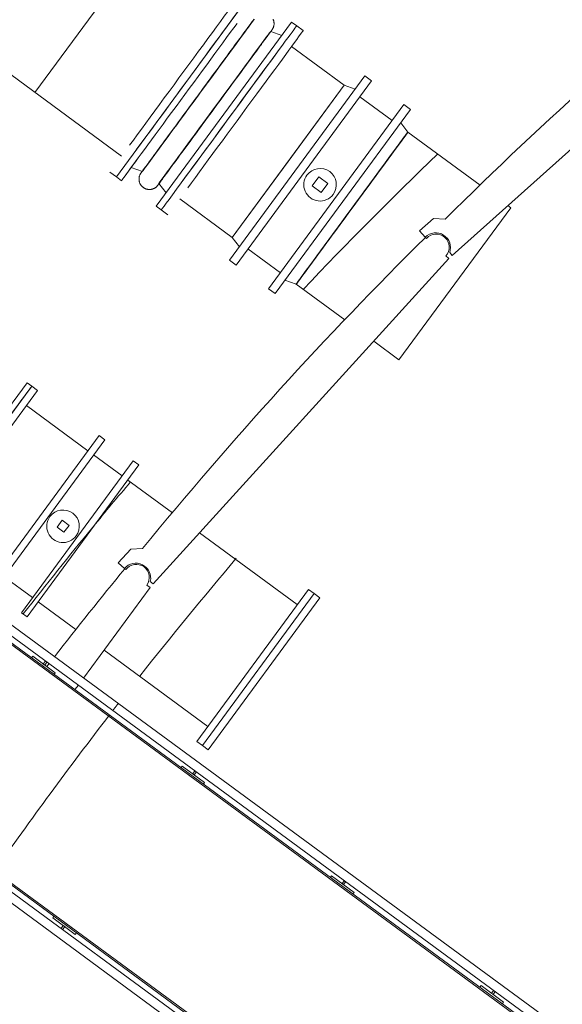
# Model space of a CAD drawing. Header units: metres. Extents: x 135583 to 135939, y 457896 to 458258.
# Tile 134 of 256: x 135677.79 to 135680.71, y 458107.11 to 458112.4. Entities that reach past the tile are written whole.
import ezdxf

# ---------------------------------------------------------------- set-up
doc = ezdxf.new("R2010")
doc.units = ezdxf.units.M
doc.linetypes.add('Hidden', pattern=[4, 2, -2])
doc.layers.add('NIEUWE INSTALLATIE', color=250, linetype='Continuous', lineweight=0)

msp = doc.modelspace()

# ---------------------------------------------------------------- linework, layer by layer
at = {"layer": 'NIEUWE INSTALLATIE', "linetype": 'Hidden'}
msp.add_line((135677.8709, 458112.0129), (135678.4724, 458112.8316), dxfattribs=at)
msp.add_line((135677.8709, 458112.0129), (135678.4724, 458112.8316), dxfattribs=at)
at = {"layer": 'NIEUWE INSTALLATIE'}
for p, q in [((135680.1154, 458111.1362), (135681.8786, 458112.7139)), ((135677.2522, 458112.4674), (135678.3367, 458111.6706)), ((135679.3143, 458112.3459), (135679.2789, 458112.3719)), ((135679.5338, 458112.0518), (135679.251, 458112.2596)), ((135679.5338, 458112.0518), (135679.2331, 458111.6424)), ((135679.7925, 458111.8618), (135679.6185, 458111.9896)), ((135680.2659, 458111.5139), (135679.8772, 458111.7996)), ((135679.2331, 458111.6424), (135678.9323, 458111.233)), ((135679.7129, 458111.5761), (135679.7532, 458111.6308)), ((135678.2734, 458111.5843), (135678.3089, 458111.5583)), ((135679.3983, 458111.5583), (135679.3628, 458111.5099)), ((135679.4467, 458111.5227), (135679.3983, 458111.5583)), ((135679.3628, 458111.5099), (135679.4111, 458111.4744)), ((135679.4111, 458111.4744), (135679.4467, 458111.5227)), ((135678.6494, 458111.4409), (135678.9323, 458111.233)), ((135679.5764, 458111.3902), (135679.6234, 458111.4542)), ((135680.4307, 458111.3929), (135680.1299, 458110.9835)), ((135680.4307, 458111.3929), (135680.4151, 458111.4044)), ((135678.5506, 458111.3807), (135678.5861, 458111.3546)), ((135680.0149, 458111.3348), (135679.9404, 458111.2681)), ((135680.0784, 458111.3313), (135680.0149, 458111.3348)), ((135679.9404, 458111.2681), (135679.9704, 458111.2346)), ((135679.9776, 458111.2281), (135679.9721, 458111.2332)), ((135679.0169, 458111.1709), (135679.191, 458111.043)), ((135680.0978, 458111.1188), (135680.0812, 458111.1339)), ((135680.1021, 458111.1511), (135680.1154, 458111.1362)), ((135678.5062, 458109.3682), (135680.0978, 458111.1188)), ((135715.889, 458081.1239), (135675.1715, 458111.0382)), ((135675.1818, 458110.9707), (135715.8214, 458081.1136)), ((135679.2756, 458110.9808), (135679.5371, 458110.7887)), ((135680.1299, 458110.9835), (135679.8291, 458110.5741)), ((135715.7794, 458081.1071), (135675.1882, 458110.9287)), ((135675.1899, 458110.9175), (135715.7682, 458081.1054)), ((135679.6933, 458110.6739), (135679.8291, 458110.5741)), ((135677.2835, 458109.5917), (135677.8844, 458110.4097)), ((135677.8844, 458110.4097), (135677.8538, 458110.4322)), ((135678.1556, 458110.0851), (135677.8246, 458110.3283)), ((135677.6144, 458109.3486), (135678.2154, 458110.1665)), ((135677.6451, 458109.3261), (135678.246, 458110.144)), ((135678.246, 458110.144), (135678.2154, 458110.1665)), ((135677.7982, 458109.2136), (135678.3991, 458110.0315)), ((135678.3393, 458109.9502), (135678.1862, 458110.0626)), ((135678.4298, 458110.009), (135678.3991, 458110.0315)), ((135677.8288, 458109.1911), (135678.4298, 458110.009)), ((135678.6102, 458109.7512), (135678.37, 458109.9277)), ((135678.0172, 458109.711), (135677.9899, 458109.6739)), ((135678.0543, 458109.6837), (135678.0172, 458109.711)), ((135677.9899, 458109.6739), (135678.027, 458109.6467)), ((135678.027, 458109.6467), (135678.0543, 458109.6837)), ((135679.2823, 458109.2574), (135678.7566, 458109.6436)), ((135678.3858, 458109.5554), (135678.3185, 458109.4814)), ((135678.4493, 458109.5584), (135678.3858, 458109.5554)), ((135678.3185, 458109.4814), (135678.3518, 458109.4511)), ((135678.3597, 458109.4455), (135678.3536, 458109.4499)), ((135677.7049, 458109.4075), (135677.858, 458109.295)), ((135678.4914, 458109.3817), (135678.5062, 458109.3682)), ((135678.1318, 458108.8621), (135678.4905, 458109.3491)), ((135678.4905, 458109.3491), (135678.4724, 458109.3624)), ((135678.7411, 458108.5208), (135679.3421, 458109.3388)), ((135679.3727, 458109.3163), (135679.3421, 458109.3388)), ((135715.1642, 458080.2189), (135675.6037, 458109.2833)), ((135675.6214, 458109.3075), (135715.1578, 458080.2609)), ((135715.156, 458080.2721), (135675.6262, 458109.3139)), ((135677.8886, 458109.2725), (135678.0916, 458109.1233)), ((135678.7717, 458108.4983), (135679.3727, 458109.3163)), ((135678.7717, 458108.4983), (135679.3727, 458109.3163)), ((135678.8024, 458108.4758), (135679.4033, 458109.2938)), ((135679.4033, 458109.2938), (135679.3727, 458109.3163)), ((135675.5751, 458109.2444), (135715.1745, 458080.1514)), ((135677.7982, 458109.2136), (135677.8288, 458109.1911)), ((135678.2425, 458109.0125), (135678.8009, 458108.6022)), ((135677.853, 458108.971), (135677.8589, 458108.979)), ((135677.8589, 458108.979), (135677.9798, 458108.8902)), ((135677.9153, 458108.9376), (135677.9275, 458108.9541)), ((135677.9234, 458108.9317), (135677.9153, 458108.9376)), ((135677.9355, 458108.9482), (135677.9234, 458108.9317)), ((135677.9474, 458108.94), (135677.9346, 458108.9234)), ((135677.9798, 458108.8902), (135677.9739, 458108.8821)), ((135678.0859, 458108.7998), (135678.1042, 458108.8247)), ((135678.7411, 458108.5208), (135678.7717, 458108.4983)), ((135678.7717, 458108.4983), (135678.8024, 458108.4758)), ((135678.6569, 458108.3803), (135678.6628, 458108.3884)), ((135678.6628, 458108.3884), (135678.7837, 458108.2996)), ((135678.7193, 458108.3469), (135678.7314, 458108.3635)), ((135678.7273, 458108.341), (135678.7193, 458108.3469)), ((135678.7395, 458108.3576), (135678.7273, 458108.341)), ((135678.7837, 458108.2996), (135678.7778, 458108.2915)), ((135679.4608, 458107.7897), (135679.4668, 458107.7978)), ((135679.4668, 458107.7978), (135679.5876, 458107.709)), ((135679.5232, 458107.7563), (135679.5353, 458107.7729)), ((135679.5312, 458107.7504), (135679.5232, 458107.7563)), ((135679.5434, 458107.7669), (135679.5312, 458107.7504)), ((135679.5876, 458107.709), (135679.5817, 458107.7009)), ((135677.9668, 458107.572), (135677.9728, 458107.58)), ((135678.0877, 458107.4831), (135677.9668, 458107.572)), ((135678.0111, 458107.514), (135678.0232, 458107.5305)), ((135678.0313, 458107.5246), (135678.0192, 458107.5081)), ((135678.0232, 458107.5305), (135678.0313, 458107.5246)), ((135678.0936, 458107.4912), (135678.0877, 458107.4831)), ((135680.2648, 458107.1991), (135680.2707, 458107.2071)), ((135680.2707, 458107.2071), (135680.3916, 458107.1183)), ((135680.3271, 458107.1657), (135680.3392, 458107.1822)), ((135680.3352, 458107.1598), (135680.3271, 458107.1657)), ((135680.3473, 458107.1763), (135680.3352, 458107.1598)), ((135680.3916, 458107.1183), (135680.3856, 458107.1103))]:
    msp.add_line(p, q, dxfattribs=at)
at = {"layer": 'NIEUWE INSTALLATIE', "extrusion": (0, 0, -1)}
for p, q in [((135678.3089, 458111.5583), (135679.0371, 458112.5495)), ((135679.2515, 458112.392), (135678.5232, 458111.4008)), ((135679.1988, 458112.3203), (135679.139, 458112.3419)), ((135679.1447, 458112.3479), (135679.1441, 458112.3471)), ((135679.2789, 458112.3719), (135679.2515, 458112.392)), ((135679.0993, 458112.288), (135679.0509, 458112.222)), ((135679.6464, 458112.1019), (135678.9181, 458111.1107)), ((135679.6818, 458112.0759), (135679.6464, 458112.1019)), ((135679.5338, 458112.0518), (135678.9323, 458111.233)), ((135679.6818, 458112.0759), (135678.9536, 458111.0846)), ((135679.5937, 458112.0302), (135679.5338, 458112.0518)), ((135679.1276, 458110.9568), (135679.8559, 458111.948)), ((135679.1631, 458110.9307), (135679.8913, 458111.9219)), ((135679.8913, 458111.9219), (135679.8559, 458111.948)), ((135679.8772, 458111.7996), (135679.8387, 458111.8502)), ((135679.8734, 458111.7946), (135679.8772, 458111.7996)), ((135678.389, 458111.6099), (135678.4488, 458111.5883)), ((135678.3089, 458111.5583), (135678.3363, 458111.5382)), ((135678.443, 458111.5823), (135678.4436, 458111.5831)), ((135679.6693, 458111.5167), (135679.7129, 458111.5761)), ((135678.5374, 458111.5231), (135678.5759, 458111.4725)), ((135679.3996, 458111.1496), (135679.6693, 458111.5167)), ((135678.5232, 458111.4008), (135678.5506, 458111.3807)), ((135678.9323, 458111.233), (135678.9708, 458111.1824)), ((135678.9181, 458111.1107), (135678.9536, 458111.0846)), ((135679.3084, 458111.0254), (135679.3637, 458111.1007)), ((135679.2903, 458111.0009), (135679.3084, 458111.0254)), ((135679.2158, 458111.0024), (135679.2756, 458110.9808)), ((135679.2756, 458110.9808), (135679.2903, 458111.0009)), ((135679.1276, 458110.9568), (135679.1631, 458110.9307)), ((135677.828, 458110.4511), (135677.2271, 458109.6332)), ((135677.8538, 458110.4322), (135677.828, 458110.4511)), ((135677.8538, 458110.4322), (135677.3409, 458109.734))]:
    msp.add_line(p, q, dxfattribs=at)
at = {"layer": 'NIEUWE INSTALLATIE', "extrusion": (0, 0, -1), "flags": 128}
for points in [[(-135679.0498, 458112.4082), (-135679.0471, 458112.4045), (-135679.0439, 458112.4002), (-135679.0403, 458112.3953), (-135679.0362, 458112.3897), (-135679.0317, 458112.3835), (-135679.0266, 458112.3767), (-135679.0212, 458112.3692), (-135679.0153, 458112.3612), (-135679.009, 458112.3526), (-135679.0022, 458112.3435), (-135678.9951, 458112.3337), (-135678.9876, 458112.3235), (-135678.9797, 458112.3127), (-135678.9714, 458112.3014), (-135678.9627, 458112.2897), (-135678.9537, 458112.2774), (-135678.9444, 458112.2648), (-135678.9348, 458112.2517), (-135678.9249, 458112.2381), (-135678.9147, 458112.2243), (-135678.9042, 458112.21), (-135678.8935, 458112.1954), (-135678.8825, 458112.1805), (-135678.8714, 458112.1653), (-135678.86, 458112.1498), (-135678.8485, 458112.1341), (-135678.8368, 458112.1182), (-135678.8249, 458112.1021), (-135678.813, 458112.0858), (-135678.8009, 458112.0694), (-135678.7887, 458112.0528), (-135678.7765, 458112.0362), (-135678.7643, 458112.0195), (-135678.752, 458112.0028), (-135678.7397, 458111.9861), (-135678.7274, 458111.9694), (-135678.7152, 458111.9527), (-135678.703, 458111.9361), (-135678.6909, 458111.9197), (-135678.6789, 458111.9033), (-135678.667, 458111.8871), (-135678.6552, 458111.871), (-135678.6435, 458111.8552), (-135678.6321, 458111.8396), (-135678.6208, 458111.8243), (-135678.6097, 458111.8092), (-135678.5989, 458111.7944), (-135678.5883, 458111.78), (-135678.5779, 458111.7659), (-135678.5679, 458111.7522), (-135678.5581, 458111.7389), (-135678.5486, 458111.726), (-135678.5394, 458111.7135), (-135678.5306, 458111.7015), (-135678.5221, 458111.6899), (-135678.514, 458111.6789), (-135678.5063, 458111.6683), (-135678.4989, 458111.6583), (-135678.4919, 458111.6489), (-135678.4854, 458111.64), (-135678.4793, 458111.6316), (-135678.4736, 458111.6239), (-135678.4683, 458111.6167), (-135678.4635, 458111.6102), (-135678.4592, 458111.6043), (-135678.4553, 458111.599), (-135678.4519, 458111.5943), (-135678.4489, 458111.5903), (-135678.4465, 458111.587), (-135678.4445, 458111.5843), (-135678.4436, 458111.5831)], [(-135679.1521, 458112.4066), (-135679.153, 458112.4045), (-135679.1538, 458112.4024), (-135679.1545, 458112.4003), (-135679.1552, 458112.3982), (-135679.1557, 458112.396), (-135679.1562, 458112.3938), (-135679.1566, 458112.3916), (-135679.1568, 458112.3893), (-135679.157, 458112.3871), (-135679.1571, 458112.3849), (-135679.1572, 458112.3826), (-135679.1571, 458112.3804), (-135679.1569, 458112.3782), (-135679.1567, 458112.3759), (-135679.1563, 458112.3737), (-135679.1559, 458112.3715), (-135679.1554, 458112.3693), (-135679.1548, 458112.3672), (-135679.1541, 458112.365), (-135679.1533, 458112.3629), (-135679.1525, 458112.3608), (-135679.1515, 458112.3588), (-135679.1505, 458112.3568), (-135679.1494, 458112.3549), (-135679.1482, 458112.3529), (-135679.147, 458112.3511), (-135679.1463, 458112.3501)], [(-135678.5334, 458111.5159), (-135678.534, 458111.5167), (-135678.5357, 458111.519), (-135678.5379, 458111.522), (-135678.5406, 458111.5257), (-135678.5438, 458111.53), (-135678.5474, 458111.5349), (-135678.5515, 458111.5405), (-135678.5561, 458111.5467), (-135678.5611, 458111.5535), (-135678.5665, 458111.561), (-135678.5724, 458111.569), (-135678.5787, 458111.5776), (-135678.5855, 458111.5868), (-135678.5926, 458111.5965), (-135678.6002, 458111.6067), (-135678.6081, 458111.6175), (-135678.6164, 458111.6288), (-135678.625, 458111.6405), (-135678.634, 458111.6528), (-135678.6433, 458111.6655), (-135678.6529, 458111.6786), (-135678.6628, 458111.6921), (-135678.673, 458111.706), (-135678.6835, 458111.7202), (-135678.6942, 458111.7348), (-135678.7052, 458111.7497), (-135678.7164, 458111.7649), (-135678.7277, 458111.7804), (-135678.7393, 458111.7961), (-135678.751, 458111.812), (-135678.7628, 458111.8281), (-135678.7748, 458111.8444), (-135678.7868, 458111.8608), (-135678.799, 458111.8774), (-135678.8112, 458111.894), (-135678.8234, 458111.9107), (-135678.8357, 458111.9274), (-135678.848, 458111.9441), (-135678.8603, 458111.9608), (-135678.8725, 458111.9775), (-135678.8847, 458111.9941), (-135678.8968, 458112.0106), (-135678.9089, 458112.0269), (-135678.9208, 458112.0431), (-135678.9325, 458112.0592), (-135678.9442, 458112.075), (-135678.9556, 458112.0906), (-135678.9669, 458112.1059), (-135678.978, 458112.121), (-135678.9888, 458112.1358), (-135678.9994, 458112.1502), (-135679.0098, 458112.1643), (-135679.0199, 458112.178), (-135679.0296, 458112.1913), (-135679.0391, 458112.2042), (-135679.0483, 458112.2167), (-135679.0571, 458112.2287), (-135679.0656, 458112.2403), (-135679.0737, 458112.2513), (-135679.0815, 458112.2619), (-135679.0888, 458112.2719), (-135679.0958, 458112.2813), (-135679.1023, 458112.2903), (-135679.1084, 458112.2986), (-135679.1141, 458112.3063), (-135679.1194, 458112.3135), (-135679.1242, 458112.32), (-135679.1285, 458112.3259), (-135679.1324, 458112.3312), (-135679.1358, 458112.3359), (-135679.1388, 458112.3399), (-135679.1412, 458112.3432), (-135679.1432, 458112.3459), (-135679.1441, 458112.3471)], [(-135679.1447, 458112.3479), (-135679.1457, 458112.3493), (-135679.1462, 458112.35), (-135679.1463, 458112.3501)], [(-135679.1463, 458112.3501), (-135679.146, 458112.3498), (-135679.1453, 458112.3488)], [(-135678.5318, 458111.5137), (-135678.5304, 458111.5119), (-135678.529, 458111.5102), (-135678.5275, 458111.5085), (-135678.5259, 458111.5069), (-135678.5243, 458111.5054), (-135678.5226, 458111.5039), (-135678.5209, 458111.5025), (-135678.5191, 458111.5012), (-135678.5172, 458111.4999), (-135678.5153, 458111.4987), (-135678.5134, 458111.4976), (-135678.5114, 458111.4966), (-135678.5093, 458111.4956), (-135678.5073, 458111.4948), (-135678.5052, 458111.494), (-135678.503, 458111.4933), (-135678.5009, 458111.4927), (-135678.4987, 458111.4921), (-135678.4965, 458111.4917), (-135678.4943, 458111.4914), (-135678.4921, 458111.4911), (-135678.4898, 458111.4909), (-135678.4876, 458111.4908), (-135678.4853, 458111.4908), (-135678.4831, 458111.4909), (-135678.4809, 458111.4911), (-135678.4786, 458111.4914), (-135678.4764, 458111.4918), (-135678.4742, 458111.4922), (-135678.4721, 458111.4928), (-135678.4699, 458111.4934), (-135678.4678, 458111.4941), (-135678.4657, 458111.4949), (-135678.4636, 458111.4958), (-135678.4616, 458111.4967), (-135678.4596, 458111.4978), (-135678.4577, 458111.4989), (-135678.4558, 458111.5001), (-135678.4539, 458111.5014), (-135678.4521, 458111.5027), (-135678.4504, 458111.5041), (-135678.4487, 458111.5056), (-135678.4471, 458111.5072), (-135678.4455, 458111.5088), (-135678.444, 458111.5104), (-135678.4426, 458111.5122), (-135678.4412, 458111.514), (-135678.44, 458111.5158), (-135678.4388, 458111.5177), (-135678.4376, 458111.5196), (-135678.4366, 458111.5216), (-135678.4356, 458111.5236), (-135678.4347, 458111.5257), (-135678.4339, 458111.5278), (-135678.4332, 458111.5299), (-135678.4325, 458111.5321), (-135678.432, 458111.5342), (-135678.4315, 458111.5364), (-135678.4312, 458111.5386), (-135678.4309, 458111.5409), (-135678.4307, 458111.5431), (-135678.4306, 458111.5453), (-135678.4306, 458111.5476), (-135678.4306, 458111.5498), (-135678.4308, 458111.5521), (-135678.431, 458111.5543), (-135678.4314, 458111.5565), (-135678.4318, 458111.5587), (-135678.4323, 458111.5609), (-135678.4329, 458111.5631), (-135678.4336, 458111.5652), (-135678.4344, 458111.5673), (-135678.4352, 458111.5694), (-135678.4362, 458111.5714), (-135678.4372, 458111.5734), (-135678.4383, 458111.5754), (-135678.4395, 458111.5773), (-135678.4407, 458111.5791), (-135678.4421, 458111.5809), (-135678.4434, 458111.5827), (-135678.4449, 458111.5844), (-135678.4464, 458111.586), (-135678.448, 458111.5876), (-135678.4488, 458111.5883)], [(-135678.443, 458111.5823), (-135678.442, 458111.5809), (-135678.4415, 458111.5802), (-135678.4414, 458111.5801)], [(-135678.4414, 458111.5801), (-135678.4417, 458111.5804), (-135678.4424, 458111.5814)], [(-135678.5334, 458111.5159), (-135678.5324, 458111.5145), (-135678.5319, 458111.5138), (-135678.5318, 458111.5137)], [(-135678.5318, 458111.5137), (-135678.5321, 458111.514), (-135678.5328, 458111.515)]]:
    msp.add_lwpolyline(points, dxfattribs=at)
at = {"layer": 'NIEUWE INSTALLATIE'}
for centre, radius, start, end in [((135695.1173, 458096.2207), 21.3189, 128.77749, 134.86363), ((135679.4047, 458111.5163), 0.0875, 323.696, 143.696), ((135679.4047, 458111.5163), 0.0875, 143.696, 323.696), ((135694.9622, 458096.0742), 21.3189, 134.67913, 140.76527), ((135680.0294, 458111.181), 0.07, 317.7222, 137.7222), ((135678.0221, 458109.6788), 0.0875, 323.696, 143.696), ((135678.0221, 458109.6788), 0.0875, 143.696, 323.696), ((135694.8229, 458095.9126), 21.3189, 140.58077, 142.20819), ((135678.416, 458109.404), 0.07, 323.6238, 143.6238)]:
    msp.add_arc(centre, radius, start, end, dxfattribs=at)
at = {"layer": 'NIEUWE INSTALLATIE', "linetype": 'Hidden'}
for radius, start, end in [(23.665, 133.94463, 136.43085), (23.665, 133.94463, 136.43085), (23.665, 139.80238, 140.56187), (23.665, 139.80238, 140.56187), (23.665, 140.56592, 142.01751), (23.665, 140.56592, 142.01751), (22.965, 139.66615, 141.71418), (22.965, 139.66615, 141.71418), (22.965, 142.18063, 142.29639), (22.965, 142.18063, 142.29639), (22.965, 142.3737, 143.696), (22.965, 142.3737, 143.696), (22.965, 143.696, 144.99335), (22.965, 143.696, 144.99335)]:
    msp.add_arc((135696.4601, 458094.643), radius, start, end, dxfattribs=at)
at = {"layer": 'NIEUWE INSTALLATIE'}
for centre, major_axis, ratio, start_param, end_param in [((135678.6375, 458112.08), (-0.3641, -0.4956), 0.000001, 0.785398, 3.141593), ((135678.673, 458112.0539), (-0.3641, -0.4956), 0.000001, 0.785398, 3.141593), ((135678.9147, 458111.8763), (-0.3641, -0.4956), 0.000001, 0.785398, 3.141593), ((135678.9502, 458111.8502), (-0.3641, -0.4956), 0.000001, 0.785398, 3.141593), ((135679.5764, 458111.3902), (0.3008, 0.4094), 0.000001, 5.340724, 11.384983), ((135679.5764, 458111.3902), (0.3008, 0.4094), 0.000001, 5.49781, 11.635427), ((135679.5764, 458111.3902), (0.3008, 0.4094), 0.000001, 1.013224, 6.911467), ((135679.5764, 458111.3902), (0.3008, 0.4094), 0.000001, 5.811993, 11.229062), ((135679.5764, 458111.3902), (0.3008, 0.4094), 0.000001, 1.217779, 6.597265), ((135679.5764, 458111.3902), (0.3008, 0.4094), 0.000001, 3.767763, 9.267702), ((135679.5764, 458111.3902), (0.3008, 0.4094), 0.000001, 3.769904, 8.178861), ((135679.5764, 458111.3902), (0.3008, 0.4094), 0.000001, 4.39823, 8.117693), ((135679.5764, 458111.3902), (0.3008, 0.4094), 0.000001, 4.869472, 7.82748), ((135679.5764, 458111.3902), (0.3008, 0.4094), 0.000001, 4.555309, 6.283185), ((135679.5764, 458111.3902), (0.3008, 0.4094), 0.000001, 5.117531, 7.539815), ((135679.5764, 458111.3902), (0.3008, 0.4094), 0.000001, 1.637616, 2.356194), ((135679.5764, 458111.3902), (0.3008, 0.4094), 0.000001, 1.655697, 2.042037), ((135680.0266, 458111.1777), (0.079, 0.0127), 1, 5.785696, 8.473804), ((135679.5764, 458111.3902), (0.3008, 0.4094), 0.000001, 3.612832, 4.010655), ((135679.5764, 458111.3902), (0.3008, 0.4094), 0.000001, 2.797003, 2.827434), ((135677.5533, 458110.0232), (-0.3005, -0.409), 0.000001, 2.748884, 5.497766), ((135678.4136, 458109.4003), (0.0773, 0.0208), 1, 5.785696, 8.473804)]:
    msp.add_ellipse(centre, major_axis=major_axis, ratio=ratio, start_param=start_param, end_param=end_param, dxfattribs=at)
at = {"layer": 'NIEUWE INSTALLATIE', "extrusion": (0, 0, -1)}
for centre, major_axis, start_param, end_param in [((135678.7495, 458111.9977), (-0.3008, -0.4094), 0.706088, 6.898665), ((135678.7495, 458111.9977), (-0.3008, -0.4094), 3.328485, 8.504522), ((135678.7495, 458111.9977), (-0.3008, -0.4094), 1.884044, 2.984521), ((135678.7004, 458112.0338), (-0.3641, -0.4956), 3.926991, 7.068584), ((135678.8382, 458111.9325), (-0.3008, -0.4094), 3.933185, 8.623746), ((135678.9147, 458111.8763), (-0.3641, -0.4956), 3.926991, 7.068583), ((135678.7495, 458111.9977), (-0.3008, -0.4094), 1.698549, 1.963979), ((135678.8382, 458111.9325), (-0.3008, -0.4094), 4.224544, 8.322576), ((135678.8382, 458111.9325), (-0.3008, -0.4094), 4.51002, 8.156709), ((135678.7495, 458111.9977), (-0.3008, -0.4094), 1.158792, 1.253081), ((135679.5764, 458111.3902), (0.3008, 0.4094), 0, 0.890591), ((135678.8382, 458111.9325), (-0.3008, -0.4094), 0.420534, 0.797178)]:
    msp.add_ellipse(centre, major_axis=major_axis, ratio=0.000001, start_param=start_param, end_param=end_param, dxfattribs=at)
for centre in [(135678.8382, 458111.9325), (135679.5764, 458111.3902), (135679.5764, 458111.3902)]:
    msp.add_ellipse(centre, major_axis=(-0.3008, -0.4094), ratio=0.000001, dxfattribs=at)

doc.saveas('drawing.dxf')
